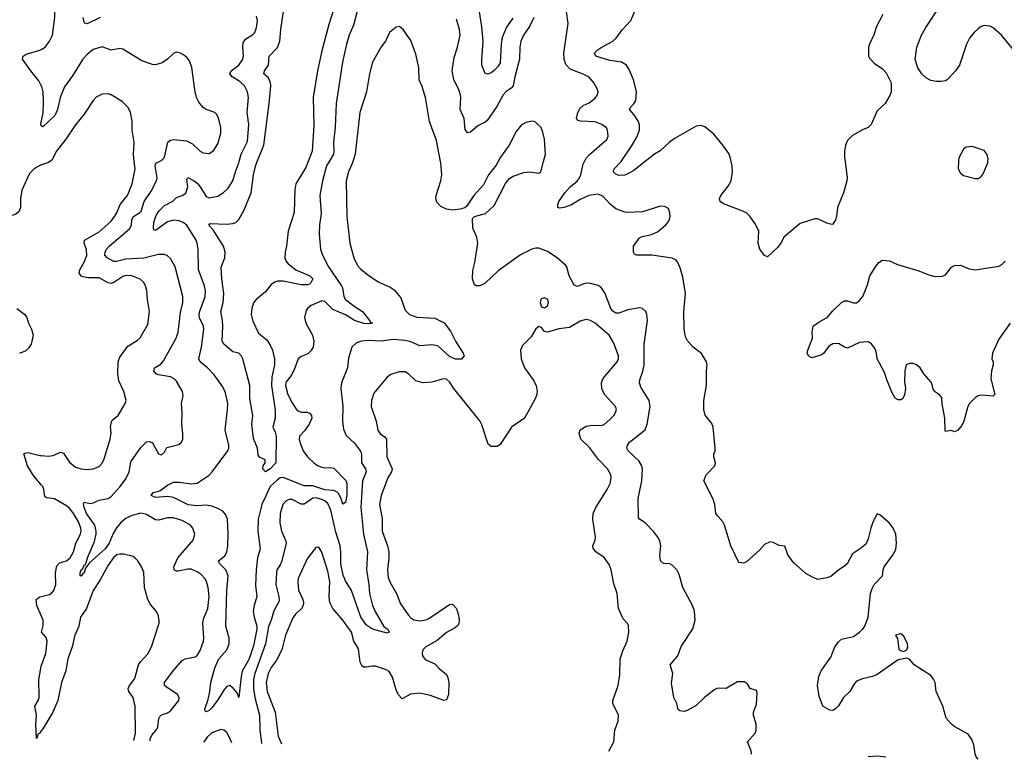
# Model space of a CAD drawing. Header units: inches. Extents: x 1954678 to 2060271, y 904822 to 1016299.
# Tile 64 of 256: x 2009855 to 2016486, y 905973 to 910955. Entities that reach past the tile are written whole.
import ezdxf

# ---------------------------------------------------------------- set-up
doc = ezdxf.new("R2010")
doc.units = ezdxf.units.IN
doc.header["$MEASUREMENT"] = 0
for name, color, linetype in [('C0900', 7, 'Continuous'), ('C0901', 7, 'Continuous'), ('C0910', 7, 'Continuous'), ('C0911', 7, 'Continuous')]:
    doc.layers.add(name, color=color, linetype=linetype)

msp = doc.modelspace()

# ---------------------------------------------------------------- linework, layer by layer
at = {"layer": 'C0900', "color": 5}
for points, elevation in [([(2010000, 909977.4), (2009970, 909961.7), (2009950, 909948.2), (2009921.9, 909918.1), (2009870, 909806.6), (2009860.9, 909750), (2009860.2, 909690), (2009850, 909661.1), (2009830, 909645.6), (2009810, 909638.5), (2009750, 909634.8), (2009691, 909609), (2009650, 909599.6), (2009610, 909601.2), (2009553.8, 909613.8), (2009539, 909630), (2009610, 909662.5), (2009644.6, 909695.4), (2009691.6, 909768.4), (2009714.7, 909830), (2009714.4, 909890), (2009741, 909950), (2009743.4, 910000)], 580), ([(2009835.1, 909010), (2009889.7, 908969.6), (2009902, 908950), (2009914, 908910), (2009934, 908870), (2009945.1, 908830), (2009932, 908770), (2009916.1, 908743.9), (2009895.6, 908724.4), (2009854.3, 908705.7)], 620), ([(2010000, 907821.9), (2009946.4, 907886.4), (2009906.5, 907950), (2009882.7, 908030), (2009890, 908036.3), (2009910, 908038.9), (2009990, 908019.4), (2010000, 908018.5)], 580), ([(2010000, 906940.8), (2009970.6, 907010), (2009965, 907050), (2009990, 907067.6), (2010000, 907070.1)], 580), ([(2009969, 906113.3), (2009964.4, 906204.4), (2009968.9, 906270), (2009955.8, 906330), (2009980.2, 906370), (2009985.6, 906390), (2009984.8, 906510), (2010000, 906597.8)], 580), ([(2010000, 906163.8), (2009990, 906149.3), (2009978, 906142), (2009970.3, 906113.2)], 580)]:
    msp.add_lwpolyline(points, dxfattribs=dict(at, elevation=elevation))
at = {"layer": 'C0901', "color": 5, "elevation": 560}
for points in [[(2010000, 910512.9), (2009984.2, 910544.2), (2009928.9, 910610), (2009873.6, 910690), (2009878.4, 910710), (2009897.6, 910722.4), (2009990, 910749.2), (2010000, 910755.1)], [(2010000.1, 910240.1), (2009997, 910250), (2010000, 910265.7)]]:
    msp.add_lwpolyline(points, dxfattribs=at)
at = {"layer": 'C0910', "color": 5}
for points, elevation in [([(2010000, 908018.5), (2010050, 908014.2), (2010080.8, 908019.2), (2010130, 908042.3), (2010150, 908034.4), (2010190, 907974.3), (2010230, 907942), (2010270, 907929.1), (2010310, 907924.9), (2010350, 907930.3), (2010390, 907945.3), (2010410, 907968.2), (2010422.9, 907997.1), (2010465.1, 908130), (2010471.2, 908170), (2010466.3, 908213.7), (2010473, 908247), (2010480.5, 908259.5), (2010517, 908290), (2010565.6, 908370), (2010573, 908390), (2010555.6, 908450), (2010523.1, 908523.1), (2010516.2, 908570), (2010517.6, 908650), (2010530, 908682), (2010583.5, 908756.5), (2010645.9, 908794.1), (2010667, 908813), (2010717.6, 908902.4), (2010728.6, 908990), (2010715.6, 909070), (2010711.3, 909130), (2010703.2, 909163.2), (2010688.1, 909188.1), (2010666.5, 909206.5), (2010609.9, 909229.9), (2010570, 909232.1), (2010550, 909226.2), (2010490, 909185.4), (2010470, 909178.3), (2010450, 909182.5), (2010390, 909216.1), (2010316.6, 909216.6), (2010282.2, 909222.2), (2010268.1, 909228.1), (2010256.5, 909250), (2010258.9, 909270), (2010293, 909330), (2010307, 909370), (2010304.4, 909404.4), (2010289.8, 909450), (2010291.5, 909470), (2010390, 909527.3), (2010470, 909598.6), (2010490, 909622.2), (2010510, 909655.3), (2010530.6, 909710), (2010581, 909770), (2010612.2, 909850), (2010631.8, 909950), (2010626.5, 910000)], 580), ([(2010060.3, 910000), (2010050, 909992.7), (2010001.7, 909978.3), (2010000, 909977.4)], 580), ([(2010733, 906096.5), (2010734.5, 906110), (2010744.9, 906135.1), (2010775, 906170), (2010785, 906190), (2010792.4, 906247.6), (2010799.4, 906260.6), (2010810, 906272.6), (2010850, 906285.8), (2010870, 906299), (2010926.6, 906370), (2010928.3, 906390), (2010917.4, 906410), (2010840.9, 906460.9), (2010831.1, 906470), (2010830.9, 906490), (2010888.7, 906570), (2010950, 906638.9), (2010970, 906650.2), (2011036.6, 906663.4), (2011050, 906672.4), (2011070, 906705.5), (2011092.3, 906770), (2011094.8, 906790), (2011087.8, 906892.2), (2011095.5, 906924.5), (2011122.4, 906990), (2011131.4, 907070), (2011124.4, 907130), (2011113.3, 907170), (2011102.8, 907190), (2011077.9, 907217.9), (2011050, 907236.5), (2011010, 907253.2), (2010986.4, 907253.6), (2010921.4, 907241.4), (2010910, 907241.1), (2010896.2, 907250), (2010893.7, 907270), (2010919.8, 907330), (2011023.6, 907450), (2011034.5, 907490), (2011022, 907530), (2011004.5, 907550), (2010950, 907581.7), (2010890, 907598.7), (2010850, 907599.3), (2010790, 907583.5), (2010770, 907586.6), (2010710, 907621.5), (2010670, 907630.5), (2010610, 907615.9), (2010570, 907595.3), (2010538.1, 907570), (2010507.9, 907532.1), (2010484.8, 907495.2), (2010456.7, 907430), (2010430, 907390.4), (2010324.3, 907295.7), (2010298.3, 907261.7), (2010290, 907228.5), (2010279, 907221), (2010270, 907205.7), (2010262.9, 907210), (2010262.8, 907230), (2010269.8, 907249.8), (2010280.5, 907259.5), (2010290, 907281.6), (2010296.9, 907283.1), (2010302.9, 907297.1), (2010310.8, 907330), (2010359.6, 907440.4), (2010370.9, 907490), (2010370.8, 907510), (2010360.1, 907550), (2010305.8, 907630), (2010288.9, 907670), (2010284.4, 907695.6), (2010290, 907706), (2010330, 907697.3), (2010350, 907700.4), (2010390, 907717.7), (2010449.8, 907730.2), (2010470, 907743.2), (2010531.8, 907810), (2010570, 907863.1), (2010591.6, 907910), (2010603.6, 907976.4), (2010670, 908072.7), (2010708.2, 908111.8), (2010730, 908114.9), (2010750, 908104.9), (2010790, 908030.8), (2010810, 908024), (2010830, 908041), (2010846.2, 908073.8), (2010926.3, 908093.7), (2010943.7, 908110), (2010954.5, 908130), (2010954.5, 908165.5), (2010946, 908230), (2010948, 908310), (2010944, 908370), (2010955.5, 908424.5), (2010952.3, 908450), (2010910, 908519.5), (2010895.3, 908535.3), (2010869.8, 908549.8), (2010790, 908562.8), (2010774, 908570), (2010757.4, 908590), (2010763.6, 908610), (2010805, 908635), (2010823.3, 908656.7), (2010909.7, 908810), (2010921.1, 908850), (2010938, 908982), (2010952.6, 909050), (2010953.7, 909090), (2010902.8, 909290), (2010870, 909346.3), (2010850, 909364.7), (2010830, 909374), (2010790, 909374), (2010691.3, 909348.7), (2010570, 909342.9), (2010506, 909326), (2010490, 909327.1), (2010443, 909350), (2010428.6, 909368.6), (2010429.8, 909389.8), (2010439.4, 909410), (2010457.3, 909430), (2010594.6, 909545.4), (2010607.8, 909570), (2010611.2, 909610), (2010620.7, 909630), (2010663.9, 909656.1), (2010673.5, 909666.5), (2010692.9, 909730), (2010740.7, 909799.3), (2010777.1, 909870), (2010781.4, 909890), (2010767, 909970), (2010770, 909982), (2010775.6, 909990), (2010796, 910000)], 560), ([(2011939.3, 910000), (2011922.2, 909970), (2011893.5, 909870), (2011875.6, 909770), (2011884.5, 909650), (2011873.5, 909573.5), (2011872.2, 909510), (2011880.7, 909410), (2011894.4, 909370), (2011934.2, 909290), (2012022.5, 909162.5), (2012028.7, 909148.7), (2012038.4, 909090), (2012050, 909070.2), (2012106.5, 909026.5), (2012163.2, 908990), (2012211.8, 908930), (2012217.3, 908917.3), (2012230.6, 908910), (2012214, 908906), (2012171.5, 908908.5), (2012110, 908928.4), (2012050, 908968.2), (2011962.9, 909002.9), (2011910, 909057.2), (2011890, 909061.8), (2011817.6, 909030), (2011792.4, 909010), (2011783.4, 908996.6), (2011773.1, 908950), (2011781.1, 908910), (2011826.4, 908830), (2011835, 908790), (2011831.3, 908748.7), (2011815.2, 908724.7), (2011794.5, 908705.5), (2011750, 908686.3), (2011730, 908671.8), (2011704, 908596), (2011682.1, 908557.9), (2011650, 908515.6), (2011644.1, 908490), (2011660.5, 908430), (2011690, 908373.4), (2011719.1, 908330), (2011730, 908319.7), (2011750, 908311.2), (2011790, 908311.3), (2011805.8, 908305.8), (2011820.3, 908290), (2011822, 908270), (2011804.7, 908230), (2011773.6, 908186.4), (2011739.6, 908150), (2011736.1, 908130), (2011740.7, 908110), (2011764.7, 908050), (2011792.3, 908010), (2011834.7, 907970), (2011865.2, 907950), (2011890, 907940.1), (2011910, 907936.1), (2011950, 907938.2), (2011970, 907933.4), (2012051, 907851), (2012059, 907830), (2012058.9, 907790), (2012058.6, 907750), (2012050, 907703.7), (2012030, 907691.8), (2012018.8, 907730), (2012002.4, 907762.5), (2011993, 907773), (2011970, 907784.7), (2011910, 907787.4), (2011830, 907814.7), (2011770, 907814.9), (2011630, 907871.2), (2011610, 907869.3), (2011590, 907856.7), (2011541.6, 907810), (2011486, 907690), (2011460.7, 907590), (2011459.6, 907510), (2011474.3, 907390), (2011456.6, 907330), (2011447.1, 907250), (2011443.6, 907143.6), (2011452.1, 907070), (2011433.5, 907010), (2011428.3, 906970), (2011433.8, 906930), (2011451, 906871), (2011452, 906850), (2011430, 906738.5), (2011400.8, 906650), (2011353.6, 906566.4), (2011345.6, 906530), (2011330, 906388.7), (2011320.1, 906420.1), (2011293.4, 906453.4), (2011270, 906469.7), (2011250, 906464), (2011233.9, 906446.1), (2011190, 906373.6), (2011150, 906319.6), (2011130, 906301.3), (2011110, 906293.2), (2011102, 906302), (2011101.6, 906310), (2011124.2, 906375.8), (2011136.5, 906430), (2011143.2, 906490), (2011168.7, 906590), (2011195.6, 906650), (2011250.3, 906709.7), (2011266.7, 906750), (2011264.6, 906790), (2011243.2, 906870), (2011249.9, 907109.9), (2011257.9, 907210), (2011243.9, 907250), (2011203.5, 907290), (2011193.5, 907310), (2011236.7, 907343.3), (2011250.8, 907369.2), (2011257, 907410), (2011259.7, 907490), (2011254.6, 907590), (2011241.6, 907621.6), (2011223.5, 907643.5), (2011190, 907663.2), (2011150, 907678.8), (2011110, 907685.4), (2011050, 907681.2), (2010990, 907686.8), (2010890, 907737.1), (2010850, 907742.9), (2010770, 907736.4), (2010739.3, 907750), (2010752.7, 907770), (2010797.7, 907782.3), (2010850, 907820.6), (2010890, 907839.4), (2010930, 907840.4), (2011010.5, 907829.5), (2011050, 907833.7), (2011130, 907886.2), (2011151.7, 907910), (2011256.9, 908050), (2011262.4, 908070), (2011262.4, 908090), (2011239.2, 908190), (2011255.3, 908330), (2011255.6, 908370), (2011241.3, 908441.3), (2011222.5, 908482.5), (2011163.9, 908563.9), (2011118.7, 908610), (2011069.5, 908649.5), (2011062.2, 908670), (2011079.4, 908750), (2011095, 908870), (2011092.2, 908890), (2011066.4, 908946.4), (2011064.3, 908970), (2011068.2, 908991.8), (2011103.2, 909090), (2011106.2, 909130), (2011097.4, 909170), (2011060.2, 909270), (2011056.1, 909410), (2011050.8, 909450), (2011043.1, 909470), (2010980.2, 909570), (2010956.4, 909590), (2010930, 909600.5), (2010890, 909604.4), (2010850, 909594.6), (2010770, 909534.7), (2010759, 909539), (2010755.1, 909555.1), (2010759.3, 909590), (2010770, 909624.2), (2010781.1, 909650), (2010796.5, 909670), (2010830, 909703.7), (2010886.6, 909733.4), (2010910, 909758.3), (2010950, 909770.2), (2010973.9, 909786.1), (2010986.8, 909830), (2010981.6, 909878.4), (2010987, 909893), (2011030, 909870.8), (2011050, 909854), (2011071.3, 909830), (2011110, 909763.6), (2011130, 909754.9), (2011190, 909767.4), (2011228.2, 909791.8), (2011259.4, 909820.6), (2011289.8, 909870), (2011307.2, 909930), (2011331.2, 909990), (2011333.8, 910000)], 540), ([(2011796.9, 910000), (2011780.9, 909959.1), (2011714.2, 909850), (2011707.7, 909810), (2011702.5, 909657.5), (2011663.8, 909530), (2011652, 909430), (2011642.3, 909390), (2011640.3, 909350), (2011646.3, 909330), (2011662.6, 909310), (2011715.3, 909270), (2011808, 909230), (2011828.4, 909210), (2011816.3, 909183.7), (2011806.1, 909173.9), (2011790, 909168.1), (2011750, 909169.2), (2011630, 909193.7), (2011590, 909193.5), (2011572.2, 909187.8), (2011548.8, 909171.2), (2011510, 909122.4), (2011446.7, 909070), (2011430, 909048.2), (2011418.6, 909010), (2011414.8, 908970), (2011424.5, 908924.5), (2011463.7, 908843.7), (2011518.7, 908798.7), (2011542.7, 908762.7), (2011557.7, 908730), (2011571.5, 908670), (2011571.8, 908630), (2011553.1, 908546.9), (2011549.6, 908490), (2011575, 908325), (2011574.6, 908270), (2011559.1, 908210), (2011575.9, 908175.9), (2011581.5, 908150), (2011580.5, 907970), (2011541.3, 907930), (2011509.7, 907909.7), (2011492.7, 907930), (2011494, 907950), (2011509, 907970), (2011509, 907990), (2011470, 908009.2), (2011462, 908022), (2011457, 908070), (2011430, 908134), (2011418.9, 908230), (2011425.4, 908290), (2011404.5, 908404.5), (2011403.8, 908490), (2011357, 908670), (2011349, 908689), (2011330, 908708.3), (2011290, 908718.7), (2011228.9, 908768.9), (2011217.7, 908790), (2011222.5, 908890), (2011220.7, 908930), (2011209.8, 908990), (2011224.6, 909050), (2011228.9, 909110), (2011216.4, 909210), (2011212.7, 909287.3), (2011235.7, 909350), (2011237.7, 909390), (2011226.9, 909430), (2011158.8, 909538.8), (2011129.7, 909570.3), (2011136.6, 909583.4), (2011250, 909578), (2011290, 909582.3), (2011310.7, 909590), (2011329.8, 909610), (2011366.4, 909673.6), (2011414.1, 909790), (2011428.8, 909910), (2011444.4, 909975.6), (2011454.3, 910000)], 520), ([(2012098.9, 910000), (2012094.4, 909985.6), (2012069.2, 909930), (2012052.9, 909870), (2012058.6, 909630), (2012079, 909450), (2012104.6, 909350), (2012130, 909300.5), (2012150, 909276.4), (2012190, 909243.1), (2012269, 909189), (2012350, 909154.4), (2012375.8, 909135.8), (2012422, 909082), (2012450, 908998), (2012480.4, 908970), (2012530, 908952.2), (2012650, 908944.5), (2012713.6, 908913.6), (2012756.8, 908856.8), (2012790.2, 908790), (2012842, 908710), (2012848.4, 908690), (2012830, 908669.4), (2012790, 908668.3), (2012750, 908685.4), (2012670, 908757.5), (2012630, 908764.5), (2012550, 908759.4), (2012490, 908785), (2012450, 908793.6), (2012370, 908800.9), (2012290, 908789.9), (2012205.4, 908794.6), (2012156, 908790), (2012122.2, 908777.8), (2012091.8, 908748.2), (2012070, 908675.3), (2012063.6, 908610), (2012022.3, 908510), (2012017.7, 908470), (2012030.9, 908350.9), (2012028.6, 908248.6), (2012036.3, 908196.3), (2012054.2, 908154.2), (2012110, 908103.1), (2012149.4, 908049.4), (2012157.2, 908030), (2012156.3, 907970), (2012183.2, 907930), (2012188.5, 907910), (2012164.5, 907850), (2012153.3, 907670), (2012171.3, 907488.7), (2012197.7, 907370), (2012190.1, 907250), (2012205.9, 907150), (2012210.1, 907090), (2012232, 907010), (2012248.7, 906968.7), (2012307.7, 906867.8), (2012333.7, 906850), (2012344, 906830), (2012330, 906823), (2012230, 906849.9), (2012190, 906877), (2012151.6, 906930), (2012090, 907109.7), (2012050, 907176.2), (2012033.7, 907213.8), (2012017.2, 907290), (2012017.6, 907370), (2012012.8, 907410), (2011983.1, 907503.1), (2011951.3, 907651.3), (2011930, 907696.5), (2011912.5, 907712.5), (2011890, 907723.9), (2011850, 907734), (2011828.8, 907731.2), (2011770, 907692.2), (2011750, 907691.4), (2011690, 907722.2), (2011670, 907723.1), (2011650, 907715.1), (2011627.1, 907690), (2011609.3, 907630), (2011606.5, 907566.5), (2011618, 907510), (2011646, 907450), (2011650.2, 907430), (2011620.1, 907310), (2011610, 907284.2), (2011587.1, 907250), (2011583.5, 907230), (2011580.1, 907150), (2011599.8, 907070), (2011601.3, 907038.7), (2011567.3, 906972.7), (2011548.3, 906910), (2011530, 906867.8), (2011509.2, 906750), (2011437.5, 906550), (2011429.6, 906509.6), (2011429.6, 906450), (2011438.7, 906390), (2011469.6, 906270), (2011472.4, 906170), (2011483.3, 906083.3), (2011484.4, 906079.9)], 560), ([(2013076.9, 910000), (2013064.2, 909975.8), (2013013, 909910), (2012977.5, 909842.5), (2012912.4, 909770), (2012863.8, 909696.2), (2012852.8, 909687.2), (2012822, 909678), (2012770, 909672.8), (2012730, 909678.7), (2012690, 909696.9), (2012665.2, 909725.2), (2012657.7, 909750), (2012659.1, 909770), (2012690.9, 909870), (2012696.8, 909910), (2012690.8, 909990), (2012688.9, 910000)], 560), ([(2014783.5, 906007.3), (2014784, 906010), (2014780.3, 906030), (2014756.3, 906090), (2014807.8, 906150), (2014815.1, 906170), (2014814.3, 906210), (2014796.3, 906270), (2014795.6, 906290), (2014816.3, 906343.7), (2014821.2, 906421.2), (2014817, 906437), (2014775.3, 906450), (2014757.6, 906477.6), (2014735.9, 906495.9), (2014690, 906495.1), (2014612, 906450), (2014570, 906452.7), (2014550, 906449.3), (2014530, 906439.3), (2014470, 906392.3), (2014410, 906335.1), (2014350, 906302), (2014330, 906296), (2014300.2, 906300.2), (2014289, 906309), (2014279.6, 906350), (2014259.3, 906390), (2014245.3, 906485.3), (2014252.4, 906550), (2014235.1, 906610), (2014286.9, 906670), (2014310, 906732.7), (2014388.2, 906851.8), (2014403.6, 906910), (2014398.4, 906970), (2014385.1, 907010), (2014321.8, 907130), (2014297.2, 907217.2), (2014280.7, 907250), (2014250, 907280.9), (2014234, 907290), (2014190, 907292.3), (2014169.7, 907309.7), (2014166.2, 907346.2), (2014173.6, 907410), (2014165.4, 907445.4), (2014152.7, 907470), (2014125.4, 907505.4), (2014066.3, 907566.3), (2014029.7, 907589.7), (2014021.7, 907601.7), (2014019.7, 907730), (2014044.8, 907850), (2014049.7, 907930), (2014044.4, 907950), (2014024, 907984), (2013953.3, 908050), (2013944.7, 908070), (2013947.3, 908090), (2013961.3, 908110), (2014067.6, 908192.4), (2014081, 908230), (2014099.8, 908350), (2014094.8, 908390), (2014038.8, 908478.8), (2014029.7, 908510), (2014031.2, 908530), (2014051.8, 908588.2), (2014059.8, 908630), (2014060.9, 908770), (2014082, 908930), (2014078.7, 908970), (2014071.8, 908990), (2014050, 909009.4), (2014030, 909014.5), (2013950, 909000.5), (2013890, 908977.4), (2013870, 908978), (2013850, 908991.5), (2013834.6, 909014.6), (2013797.5, 909110), (2013770.3, 909150.3), (2013750, 909164.2), (2013690, 909180.7), (2013661.7, 909178.3), (2013610, 909156.9), (2013590, 909167), (2013555.3, 909230), (2013539.6, 909290), (2013530, 909302), (2013474, 909350), (2013410, 909394), (2013350, 909415.4), (2013330, 909416.4), (2013304, 909410), (2013228, 909372), (2013076.7, 909263.3), (2012990, 909181.2), (2012970, 909168.7), (2012950, 909162), (2012930, 909162), (2012918, 909170), (2012905.2, 909210), (2012906.6, 909266.6), (2012920.5, 909319.5), (2012939.6, 909450), (2012934, 909490), (2012907, 909550), (2012903.7, 909616.3), (2012918, 909630), (2012991.2, 909648.8), (2013050, 909704), (2013127.6, 909852.4), (2013153.6, 909886.4), (2013178.3, 909901.7), (2013250, 909926.7), (2013290, 909930.6), (2013350, 909922), (2013364, 909930), (2013383.2, 910000)], 560), ([(2016309.2, 905973.1), (2016296.9, 905990), (2016289.7, 906010), (2016281.3, 906070), (2016267.3, 906107.2), (2016241.5, 906141.4), (2016152.5, 906192.5), (2016129.4, 906210), (2016093.2, 906250), (2016071.6, 906330), (2016026, 906430), (2016019.5, 906490), (2016010, 906514), (2015990, 906537.2), (2015878, 906610), (2015848, 906648), (2015826.2, 906653.8), (2015770, 906642.9), (2015630, 906543.6), (2015598, 906530), (2015530, 906515.1), (2015490, 906498.4), (2015476.3, 906483.7), (2015446, 906430), (2015402.6, 906390), (2015370, 906332.7), (2015350, 906312), (2015330, 906302.9), (2015310, 906304.5), (2015264, 906330), (2015238.6, 906398.6), (2015227, 906470), (2015237.6, 906530), (2015251.6, 906570), (2015318, 906662), (2015345.1, 906730), (2015370, 906764.9), (2015390, 906782), (2015470, 906801.3), (2015511.6, 906830), (2015531.8, 906848.2), (2015546.3, 906870), (2015568.4, 906930), (2015585.4, 907090), (2015596.3, 907123.7), (2015609.8, 907150.2), (2015665.2, 907210), (2015669.2, 907250), (2015676, 907270), (2015733.9, 907346.1), (2015754.3, 907385.7), (2015760.5, 907430), (2015754.3, 907490), (2015735.6, 907535.6), (2015710, 907566), (2015650, 907618), (2015630, 907626), (2015601, 907570), (2015586.8, 907530), (2015570, 907458), (2015555.2, 907424.8), (2015523.5, 907396.5), (2015463.5, 907356.5), (2015426.8, 907290), (2015410, 907273.2), (2015371.3, 907250), (2015316.4, 907203.6), (2015290, 907195.1), (2015230, 907185.2), (2015190, 907201.2), (2015150, 907225.2), (2015070, 907294), (2015057.2, 907310), (2015028.7, 907350), (2015008.7, 907408.7), (2014970, 907414), (2014930, 907433.2), (2014910, 907437.2), (2014870, 907419.3), (2014837.6, 907382.4), (2014750, 907302.7), (2014730, 907293.2), (2014698, 907298), (2014643.6, 907410), (2014602, 907550), (2014590, 907573.2), (2014556, 907610), (2014543.7, 907630), (2014536.2, 907690), (2014524.9, 907724.9), (2014462.7, 907850), (2014479, 907890), (2014536, 907950), (2014541.2, 907970), (2014529.3, 908010), (2014529.3, 908030), (2014539, 908050), (2014539, 908070), (2014525.2, 908210), (2014515.5, 908235.5), (2014472, 908292), (2014462.7, 908330), (2014462.7, 908390), (2014480.9, 908490), (2014480.9, 908590), (2014485.2, 908630), (2014481.2, 908650), (2014446.8, 908706.8), (2014389.4, 908750), (2014351.5, 908791.5), (2014339.7, 908819.7), (2014329.7, 908870), (2014326.6, 908990), (2014339.7, 909110), (2014320.6, 909220.6), (2014302.9, 909282.9), (2014285.1, 909325.1), (2014275.3, 909335.3), (2014250, 909348.4), (2014111.5, 909368.5), (2014009.6, 909369.6), (2013996.2, 909376.2), (2013987.6, 909390), (2013988.2, 909430), (2014030, 909486), (2014046.3, 909493.7), (2014110, 909507.4), (2014150, 909526.7), (2014203.7, 909570), (2014220.9, 909590), (2014231.5, 909610), (2014235.1, 909630), (2014233.4, 909653.4), (2014223.2, 909683.2), (2014197.5, 909697.5), (2014170, 909698), (2014050, 909662), (2013950, 909655.6), (2013930, 909658.4), (2013870, 909680.5), (2013831.9, 909711.9), (2013785.3, 909765.3), (2013750, 909780.3), (2013688.2, 909770), (2013630, 909744.2), (2013570, 909708.2), (2013521, 909690), (2013490, 909686.3), (2013479, 909690), (2013478.4, 909710), (2013486.6, 909730), (2013527.1, 909790), (2013562.3, 909830), (2013610, 909866.8), (2013624.3, 909890), (2013633.1, 909910), (2013650, 909982.4), (2013658.6, 910000)], 540), ([(2014066.7, 910000), (2013990, 909939.7), (2013950, 909916), (2013930, 909908.9), (2013890, 909906.5), (2013870, 909914.3), (2013853, 909930), (2013859.1, 909950), (2013902.7, 909997.3), (2013904.5, 910000)], 520), ([(2015414.2, 910000), (2015428, 909890), (2015425.5, 909870), (2015403, 909790), (2015362, 909690), (2015356.3, 909630), (2015350, 909608), (2015330, 909578), (2015323.6, 909576.4), (2015290, 909584), (2015230, 909613.2), (2015210, 909613.2), (2015110, 909582), (2015001, 909490), (2014984.5, 909455.5), (2014959.1, 909420.9), (2014890, 909358), (2014870, 909366), (2014839.3, 909410), (2014827.3, 909450), (2014831.6, 909530), (2014812.3, 909572.3), (2014771.3, 909631.3), (2014751.3, 909651.3), (2014726, 909666), (2014594, 909714), (2014571.5, 909731.5), (2014568, 909750), (2014576.3, 909770), (2014625.9, 909834.1), (2014646.3, 909870), (2014655.1, 909930), (2014652.6, 909970), (2014646.1, 910000)], 520), ([(2016177.1, 910000), (2016176, 909950), (2016190, 909922), (2016210, 909906), (2016290, 909886), (2016310, 909886), (2016330, 909898), (2016342.5, 909917.5), (2016374.5, 909990), (2016375.6, 910000)], 540), ([(2016526, 908910), (2016450, 908802.7), (2016405.5, 908710), (2016401, 908670), (2016410.5, 908650.5), (2016410.5, 908630.5), (2016399.1, 908590), (2016395.3, 908535.3), (2016421, 908430), (2016410, 908419), (2016330, 908425.2), (2016310, 908421.2), (2016290, 908409), (2016251, 908370), (2016240.7, 908350), (2016214, 908250), (2016198.8, 908221.2), (2016170, 908188), (2016150, 908178), (2016130, 908188.7), (2016090, 908182), (2016086.6, 908186.6), (2016084.5, 908270), (2016066.8, 908366.8), (2016065.2, 908410), (2016050, 908429), (2016015.3, 908450), (2016004, 908470), (2016002, 908490), (2015992.5, 908512.5), (2015944, 908570), (2015919.3, 908610), (2015894, 908630), (2015870, 908639.5), (2015850, 908639.5), (2015824.9, 908630), (2015814.9, 908590), (2015813.7, 908513.7), (2015820.7, 908470), (2015813.4, 908426.6), (2015799.8, 908400.2), (2015790, 908394), (2015770, 908394), (2015750, 908405.2), (2015730, 908442), (2015693.6, 908530), (2015678.8, 908578.8), (2015629.8, 908669.8), (2015625.6, 908710), (2015617.1, 908737.1), (2015592.1, 908772.1), (2015570, 908786), (2015510, 908779.7), (2015430, 908743.7), (2015410, 908749.3), (2015370, 908774), (2015330, 908772), (2015304.4, 908755.6), (2015270, 908709), (2015250, 908695.3), (2015190, 908678), (2015170, 908688), (2015159, 908710), (2015162, 908730), (2015194.5, 908810), (2015192.3, 908850), (2015199, 908890), (2015239.1, 908920.9), (2015293.2, 908950), (2015330, 908994.8), (2015390, 909050.8), (2015410, 909060.7), (2015430, 909060.7), (2015470, 909047.3), (2015490, 909047.7), (2015510, 909062.8), (2015533.2, 909090), (2015565.2, 909170), (2015581.2, 909230), (2015622.5, 909297.5), (2015640.7, 909319.3), (2015665.1, 909334.9), (2015711.9, 909331.9), (2015766.2, 909306.2), (2015910, 909263.1), (2015970, 909238.4), (2016010, 909228.4), (2016050, 909225.5), (2016070, 909228), (2016090, 909237.3), (2016130, 909287.3), (2016150, 909299.1), (2016190, 909300.7), (2016250, 909278), (2016290, 909270.5), (2016450, 909294), (2016470, 909305.3), (2016491.6, 909328.4)], 520), ([(2013822, 906028.6), (2013856.2, 906090), (2013862.4, 906170), (2013885.1, 906230), (2013887.8, 906270), (2013850, 906349), (2013849.7, 906370), (2013885.4, 906470), (2013896.8, 906543.2), (2013899.8, 906650), (2013916.9, 906703.1), (2013946.2, 906770), (2013956.3, 906830), (2013954.3, 906874.3), (2013947.8, 906887.8), (2013918.9, 906918.9), (2013888.3, 906990), (2013879.7, 907090), (2013855.7, 907155.7), (2013838.8, 907250), (2013825.5, 907285.5), (2013791.6, 907331.6), (2013734.7, 907370), (2013716, 907396), (2013714.8, 907410), (2013729.8, 907450), (2013731.9, 907470), (2013715.1, 907590), (2013716, 907630), (2013734.2, 907670), (2013811.1, 907790), (2013831.1, 907830), (2013838.9, 907870), (2013835.1, 907890), (2013813.6, 907930), (2013753, 907993), (2013693.1, 908073.1), (2013633.7, 908130), (2013623.5, 908170), (2013630, 908193.4), (2013670, 908216.3), (2013710, 908223.8), (2013770, 908222.4), (2013790, 908228.5), (2013830, 908262.4), (2013855.6, 908290), (2013867.3, 908310), (2013875.1, 908330), (2013867.3, 908350), (2013793.5, 908430), (2013775.3, 908470), (2013772.7, 908510), (2013779.3, 908530), (2013791.8, 908548.2), (2013877.7, 908650), (2013887.1, 908670), (2013887.4, 908690), (2013857.1, 908777.1), (2013824.6, 908830), (2013730, 908912), (2013698, 908930), (2013670, 908935), (2013630, 908923.5), (2013557.3, 908882.7), (2013486.7, 908873.3), (2013410, 908849.4), (2013390, 908854), (2013370, 908882), (2013350, 908889.2), (2013330, 908872.7), (2013300.3, 908819.7), (2013240, 908760), (2013227.3, 908730), (2013232.4, 908670), (2013255.2, 908610), (2013311.8, 908530), (2013333.4, 908490), (2013339.5, 908450), (2013335.2, 908424.7), (2013324, 908396), (2013255.5, 908270), (2013166, 908210), (2013090, 908094), (2013070, 908079.3), (2013030, 908079.5), (2013010, 908096), (2012966.6, 908226.6), (2012953.5, 908253.5), (2012779.1, 908470), (2012750, 908515.1), (2012730, 908533), (2012710, 908536.3), (2012630, 908512.6), (2012570, 908508.6), (2012522.9, 908522.9), (2012474, 908570), (2012450, 908583), (2012410, 908583), (2012354.7, 908565.3), (2012330, 908547.6), (2012240.9, 908439.1), (2012223.6, 908390), (2012222.3, 908350), (2012255.8, 908250), (2012266.9, 908190), (2012284.1, 908164.1), (2012310, 908147.2), (2012324.9, 908130), (2012327.9, 908010), (2012362.3, 907930), (2012358.8, 907910), (2012334.3, 907870), (2012288.7, 907750), (2012277.1, 907690), (2012296, 907596), (2012296.9, 907510), (2012331.5, 907411.5), (2012340.6, 907370), (2012341.4, 907330), (2012331.8, 907250), (2012336.8, 907196.8), (2012350, 907163.8), (2012391.5, 907090), (2012419.5, 907019.5), (2012470, 906946.4), (2012490, 906925.3), (2012510, 906913.1), (2012550, 906906.8), (2012590, 906912.6), (2012610, 906920.9), (2012750, 907016.4), (2012770, 907018), (2012796.3, 906990), (2012810, 906944.7), (2012815, 906910), (2012812.7, 906887.3), (2012805.4, 906874.6), (2012790, 906860.5), (2012730, 906826.3), (2012666, 906774), (2012590, 906731.8), (2012570.3, 906710), (2012565.5, 906690), (2012566.9, 906670), (2012584.7, 906644.7), (2012650, 906616.4), (2012682.6, 906582.6), (2012727.3, 906547.3), (2012736.4, 906530), (2012745.3, 906490), (2012742.4, 906410), (2012730, 906374), (2012710.6, 906369.4), (2012622.3, 906402.3), (2012550, 906419.7), (2012487.6, 906412.4), (2012430, 906381.2), (2012403.7, 906410), (2012387.8, 906447.8), (2012366.2, 906526.2), (2012343.6, 906563.6), (2012318.7, 906578.7), (2012250, 906600.7), (2012230, 906601.6), (2012190, 906593.3), (2012170, 906594), (2012161.5, 906601.5), (2012148, 906627.9), (2012136.9, 906716.9), (2012105.3, 906770), (2012089, 906829), (2012031.9, 906910), (2011964.8, 906990), (2011943.5, 907030), (2011938.9, 907070), (2011942.8, 907170), (2011930, 907240.7), (2011890, 907369.4), (2011870, 907402.7), (2011850, 907399.3), (2011790, 907323), (2011730.1, 907190), (2011727.7, 907167.7), (2011732.2, 907112.2), (2011761.8, 907050), (2011766.4, 907030), (2011764.7, 907010), (2011752.9, 906990), (2011711.8, 906950), (2011694.3, 906925.7), (2011644.6, 906810), (2011619.6, 906710), (2011582.5, 906637.5), (2011548.4, 906591.6), (2011527.9, 906552.1), (2011514.5, 906490), (2011522.5, 906430), (2011575.7, 906290), (2011595.9, 906130), (2011617.7, 906077.7), (2011618.1, 906077)], 580), ([(2010000, 907070.1), (2010056, 907084), (2010070, 907092.4), (2010085, 907110), (2010097.6, 907150), (2010096, 907230), (2010104.6, 907275.4), (2010122.8, 907297.2), (2010170, 907310.2), (2010195.3, 907330), (2010218.3, 907370), (2010233, 907430), (2010264.6, 907490), (2010269, 907510), (2010266.6, 907530), (2010250, 907573.7), (2010216.7, 907630), (2010190, 907663.7), (2010170, 907679.9), (2010090, 907726.6), (2010034.5, 907734.5), (2010023.7, 907743.7), (2010017.3, 907790), (2010009.9, 907810), (2010000, 907821.9)], 580), ([(2010622.8, 906098.9), (2010634, 906150), (2010632.1, 906332.1), (2010618.2, 906390), (2010590.8, 906430), (2010585.9, 906450), (2010594.6, 906470), (2010626.2, 906510), (2010633.7, 906526.3), (2010654.2, 906610), (2010667.4, 906630), (2010717, 906683), (2010742.4, 906730), (2010793.3, 906890), (2010794, 906910), (2010786.5, 906946.5), (2010773.6, 906970), (2010734.9, 907014.9), (2010717.4, 907050), (2010695.8, 907130), (2010690, 907234), (2010674, 907274), (2010649.7, 907309.7), (2010631.3, 907331.3), (2010618.3, 907338.3), (2010554.1, 907354.2), (2010530, 907355.4), (2010510, 907349.7), (2010490, 907335.6), (2010450, 907280.4), (2010397.6, 907182.4), (2010350, 907109.4), (2010304.1, 906990), (2010264.8, 906930), (2010253.9, 906870), (2010225.2, 906810), (2010208.8, 906730), (2010179.9, 906650), (2010166.5, 906570), (2010136.8, 906490), (2010111, 906369), (2010078.1, 906290), (2010010, 906178.3), (2010000, 906163.8)], 580), ([(2010000, 906597.8), (2010000.3, 906599.7), (2010030, 906685.5), (2010039.5, 906770), (2010033, 906793), (2010002, 906830), (2010013.6, 906873.6), (2010013.1, 906910), (2010000, 906940.8)], 580), ([(2011282.7, 906084.4), (2011265.5, 906125.5), (2011250, 906153.6), (2011230, 906169.6), (2011210, 906174.3), (2011150, 906151), (2011118.5, 906121.5), (2011096, 906090), (2011095.2, 906088.5)], 560), ([(2015688.8, 905987), (2015630, 905994.7), (2015570, 905989.7)], 560)]:
    msp.add_lwpolyline(points, dxfattribs=dict(at, elevation=elevation))
for points, elevation in [([(2013390, 909080.9), (2013370, 909076), (2013364, 909070), (2013359.1, 909050), (2013370, 909021), (2013390, 909014.8), (2013410, 909027.3), (2013417, 909050), (2013412.3, 909070)], 580), ([(2015790, 906817.6), (2015752, 906810), (2015767.1, 906787.1), (2015775.5, 906715.5), (2015785.1, 906705.1), (2015810, 906698.4), (2015830, 906710.6), (2015836.5, 906730), (2015833, 906750), (2015810, 906803.7)], 540)]:
    msp.add_lwpolyline(points, close=True, dxfattribs=dict(at, elevation=elevation))
at = {"layer": 'C0911', "color": 5}
for points, elevation in [([(2010000, 910755.1), (2010025.4, 910770), (2010055.6, 910810), (2010076.8, 910850), (2010092.4, 910970), (2010094.7, 911050), (2010091.6, 911110), (2010068, 911250), (2010028.3, 911350), (2010000, 911389.6)], 560), ([(2012046.4, 911270), (2011936.2, 910923.8), (2011890, 910744.5), (2011861.2, 910610), (2011832.4, 910430), (2011836.5, 910243.5), (2011824.5, 910070), (2011796.9, 910000)], 520), ([(2012175.2, 911190), (2012101.9, 910918.1), (2012074.2, 910850), (2012055.9, 910790), (2012029.2, 910670), (2011986, 910390), (2011979, 910230), (2011968.7, 910130), (2011971.5, 910070), (2011968, 910050), (2011939.3, 910000)], 540), ([(2011454.3, 910000), (2011498.8, 910110), (2011533.9, 910390), (2011546.3, 910510), (2011544.7, 910530), (2011530, 910562.5), (2011499.7, 910590), (2011503.5, 910610), (2011529.9, 910650), (2011535, 910710), (2011591.4, 910768.6), (2011606.9, 910810), (2011613.3, 910890), (2011643.2, 911090)], 520), ([(2013175, 910965), (2013134.4, 910905.6), (2013104.8, 910835.2), (2013097.8, 910790), (2013090, 910665.1), (2013077.7, 910642.3), (2013050, 910613.1), (2013030, 910597.2), (2013007.7, 910587.7), (2012990, 910592), (2012968, 910650), (2012966.6, 910686.6), (2012975.2, 910810), (2012967.7, 910907.7), (2012943.7, 911050)], 520), ([(2013904.5, 910000), (2013975.9, 910104.1), (2014010, 910164.2), (2014028.2, 910210), (2014030, 910248), (2014023.1, 910270), (2013994.1, 910314.1), (2013962.4, 910350), (2013971.8, 910370), (2013991.7, 910388.3), (2014004.4, 910410), (2014008, 910472), (2013988.4, 910550), (2013960.1, 910620.1), (2013942, 910650), (2013908.8, 910668.8), (2013830, 910680.6), (2013736, 910710), (2013726.9, 910730), (2013744.2, 910750), (2013770, 910768.8), (2013850, 910810.3), (2013871.2, 910830), (2013913, 910887), (2013969.6, 910950), (2014007.3, 911032.7)], 520), ([(2016550, 910749.3), (2016467.3, 910850), (2016410, 910900.7), (2016390, 910911.6), (2016350, 910915.6), (2016330, 910909.5), (2016310, 910894.5), (2016283, 910870), (2016250.5, 910830), (2016230.4, 910790), (2016183.8, 910650), (2016158, 910610), (2016100.7, 910550), (2016090, 910543.6), (2016060.7, 910539.3), (2016030, 910538.3), (2015990, 910545.4), (2015961.1, 910561.1), (2015929.6, 910590), (2015903.6, 910630), (2015886.2, 910686.2), (2015896.9, 910770), (2015928, 910850), (2015957.3, 910902.7), (2016045, 911035)], 520), ([(2010396.3, 910970), (2010310, 910926.3), (2010292.1, 910932.1), (2010281.3, 910970)], 540), ([(2011333.8, 910000), (2011346.5, 910050), (2011390, 910134.8), (2011398.3, 910250), (2011386.6, 910330), (2011395.8, 910430), (2011389.8, 910470), (2011368.8, 910510), (2011337.9, 910537.9), (2011286.2, 910570), (2011269.6, 910590), (2011278.3, 910610), (2011330.9, 910650), (2011355.8, 910684.2), (2011361.6, 910710), (2011357, 910770), (2011360.7, 910799.3), (2011376.3, 910823.7), (2011425.6, 910854.4), (2011437.6, 910870), (2011447, 910893), (2011453.7, 910930), (2011455.4, 910950), (2011450, 910979)], 540), ([(2013316.3, 910970), (2013288.6, 910910), (2013247.6, 910850), (2013229.4, 910810), (2013223.5, 910770), (2013221, 910690), (2013189.7, 910570.3), (2013178.8, 910510), (2013165.7, 910494.3), (2013130, 910470.8), (2013110, 910449.7), (2013068.2, 910370), (2013003.8, 910276.2), (2012990, 910264.2), (2012940.3, 910239.7), (2012890, 910198), (2012870, 910194), (2012856, 910216), (2012847.6, 910290), (2012820.3, 910350), (2012825.8, 910430), (2012822.8, 910450), (2012809.8, 910489.9), (2012778.8, 910550), (2012766.4, 910610), (2012780.4, 910699.6), (2012804.4, 910770), (2012821.8, 910850), (2012817.6, 910890), (2012797.7, 910957.7)], 540), ([(2013658.6, 910000), (2013670, 910023.1), (2013690, 910046), (2013810, 910147.7), (2013816.9, 910170), (2013813.3, 910210), (2013806.5, 910226.5), (2013776, 910250), (2013727.3, 910267.3), (2013630.8, 910270.8), (2013616.6, 910276.6), (2013604.8, 910290), (2013612.8, 910330), (2013630, 910358.9), (2013650, 910377.6), (2013690, 910395.3), (2013730, 910426.3), (2013746.9, 910450), (2013749.7, 910470), (2013744.4, 910490), (2013721.5, 910530), (2013690, 910568.4), (2013649.2, 910589.2), (2013562.8, 910622.8), (2013533.2, 910653.2), (2013522.7, 910690), (2013519.4, 910730), (2013548.9, 910930), (2013537.2, 911010)], 540), ([(2015668, 910990), (2015625.5, 910910), (2015606.9, 910853.1), (2015577.3, 910790), (2015570.8, 910770), (2015570.8, 910710), (2015576.8, 910696.8), (2015610, 910662.8), (2015665.2, 910625.2), (2015690, 910598), (2015722.8, 910530), (2015724.9, 910470), (2015715.6, 910444.4), (2015682.8, 910390), (2015630, 910342), (2015590, 910249), (2015570, 910229.2), (2015530, 910213.2), (2015464.1, 910175.9), (2015430, 910142), (2015416.3, 910110), (2015410.5, 910069.5), (2015410.5, 910029.5), (2015414.2, 910000)], 520), ([(2012688.9, 910000), (2012661.8, 910141.8), (2012613.7, 910270), (2012588.5, 910430), (2012565.4, 910505.4), (2012544.2, 910550), (2012543.5, 910630), (2012523.8, 910723.8), (2012490, 910814), (2012437.2, 910890), (2012410, 910909), (2012390, 910905.2), (2012344.9, 910870), (2012319.3, 910810), (2012290, 910771.8), (2012230.3, 910670), (2012210.2, 910590), (2012191.5, 910470), (2012145.6, 910330), (2012115, 910050), (2012098.9, 910000)], 560), ([(2010796, 910000), (2010812.1, 910007.9), (2010830.6, 910029.4), (2010853.6, 910130), (2010870, 910143.7), (2010890, 910147.6), (2010978.8, 910138.8), (2011019.2, 910119.2), (2011070, 910070.4), (2011090, 910057.6), (2011130, 910054), (2011150, 910064.4), (2011162.9, 910077.1), (2011190, 910119.3), (2011209.8, 910190), (2011209.8, 910230), (2011194.2, 910294.2), (2011179.7, 910319.7), (2011169.7, 910329.7), (2011110, 910351.2), (2011090, 910363), (2011060.3, 910400.3), (2011046.6, 910430), (2011037.4, 910470), (2011013.4, 910633.4), (2010997.5, 910677.5), (2010981.2, 910701.2), (2010958.6, 910718.6), (2010938, 910730), (2010910, 910737), (2010890, 910726.6), (2010850.6, 910690), (2010814.6, 910665.4), (2010770, 910650.8), (2010750, 910652.4), (2010677.4, 910677.4), (2010550, 910756.1), (2010530, 910761.5), (2010470, 910749.7), (2010410, 910772.4), (2010350, 910753.5), (2010310, 910721.5), (2010281.2, 910690), (2010210, 910577.7), (2010156.3, 910503.7), (2010127.3, 910430), (2010110, 910349.3), (2010092.4, 910310), (2010010, 910232.7), (2010000.1, 910240.1)], 560), ([(2010000, 910265.7), (2010011.9, 910328.1), (2010015.4, 910404.6), (2010012.2, 910470), (2010004.3, 910504.3), (2010000, 910512.9)], 560), ([(2010626.5, 910000), (2010621.3, 910050), (2010625.8, 910130), (2010612.9, 910210), (2010612.4, 910272.4), (2010600.5, 910330), (2010584.8, 910364.7), (2010544.7, 910404.7), (2010470, 910448.2), (2010450, 910455.4), (2010410, 910452.8), (2010370, 910432.4), (2010350, 910411.5), (2010290, 910318), (2010230, 910247.6), (2010164.9, 910150), (2010103.2, 910070), (2010071.8, 910008.2), (2010060.3, 910000)], 580), ([(2013383.2, 910000), (2013396.9, 910050), (2013388.2, 910150), (2013378.5, 910198.5), (2013366.6, 910230), (2013327.3, 910267.3), (2013310, 910271.8), (2013270, 910265.1), (2013233.7, 910246.3), (2013198, 910202), (2013150.2, 910109.8), (2013092.7, 910030), (2013076.9, 910000)], 560), ([(2014646.1, 910000), (2014639.7, 910030), (2014630, 910054.5), (2014591.2, 910110), (2014530, 910183.5), (2014470, 910234), (2014442.5, 910242.5), (2014410, 910237), (2014270, 910156.9), (2014230, 910131.2), (2014168.7, 910071.3), (2014130, 910049.7), (2014066.7, 910000)], 520), ([(2016375.6, 910000), (2016377.5, 910017.5), (2016370, 910048), (2016350, 910073.2), (2016270, 910101.2), (2016230, 910096), (2016210, 910082), (2016182.8, 910030), (2016177.3, 910010), (2016177.1, 910000)], 540)]:
    msp.add_lwpolyline(points, dxfattribs=dict(at, elevation=elevation))

doc.saveas('drawing.dxf')
